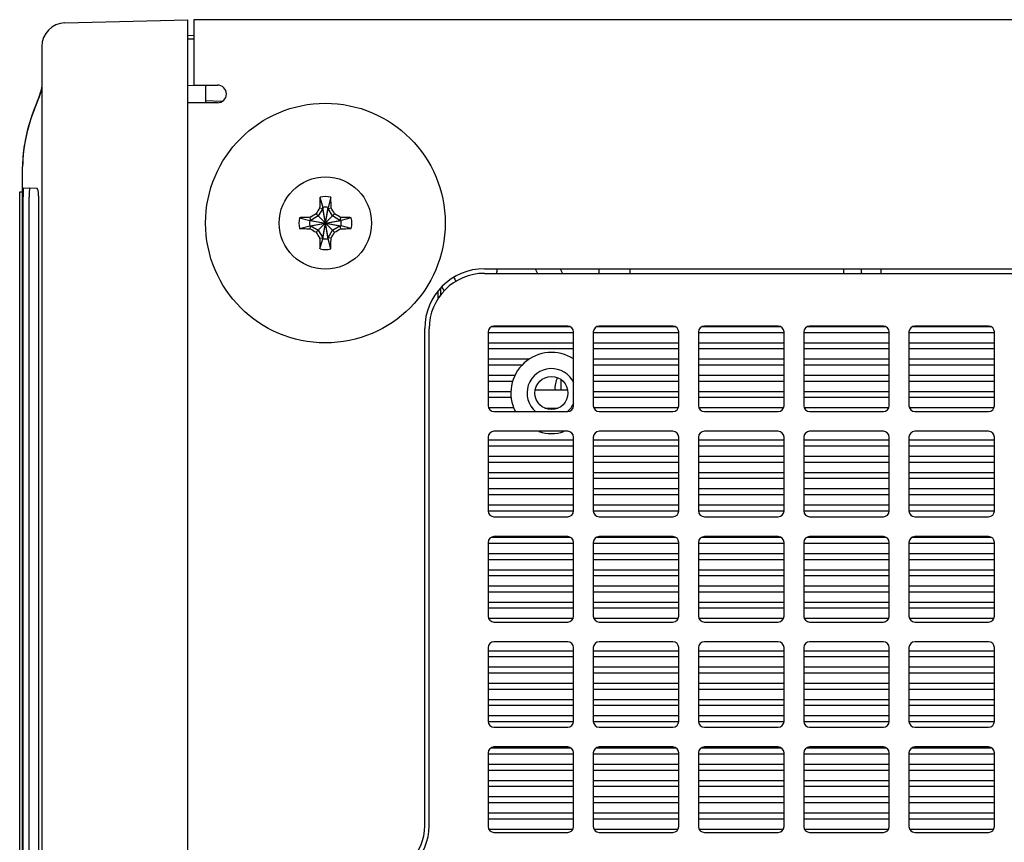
# Model space of a CAD drawing. Header units: inches. Extents: x 0 to 34, y 0 to 22.
# Tile 10 of 164: x 14.8 to 16.4, y 5.4 to 6.8. Entities that reach past the tile are written whole.
import ezdxf

# ---------------------------------------------------------------- set-up
doc = ezdxf.new("R2010")
doc.units = ezdxf.units.IN
doc.header["$LTSCALE"] = 1.87
doc.header["$MEASUREMENT"] = 0
doc.layers.get('0').update_dxf_attribs({"linetype": 'CONTINUOUS'})
for name, color, linetype in [('02___PRT_ALL_AXES', 7, 'CONTINUOUS'), ('06___PRT_ALL_SURFS', 7, 'CONTINUOUS'), ('3_ALL_AXES', 7, 'CONTINUOUS')]:
    doc.layers.add(name, color=color, linetype=linetype)

msp = doc.modelspace()

# ---------------------------------------------------------------- linework, layer by layer
at = {"color": 7, "linetype": 'CONTINUOUS'}
for p, q in [((14.8464, 6.7971), (15.0549, 6.8026)), ((15.0549, 1.7426), (15.0549, 6.8026)), ((15.0655, 6.7751), (15.0549, 6.7757)), ((15.0656, 6.7694), (15.0549, 6.7696)), ((14.8074, 6.7571), (14.8074, 1.788)), ((15.0549, 6.6911), (15.0655, 6.6913)), ((15.0849, 6.6916), (15.0849, 6.6616)), ((14.8023, 6.6711), (14.7961, 6.6549)), ((15.1129, 6.6636), (15.0849, 6.6651)), ((14.7845, 6.6202), (14.7843, 6.6196)), ((14.7749, 6.554), (14.7749, 6.5531)), ((14.7749, 3.6381), (14.7749, 6.5531)), ((14.777, 6.5174), (14.7985, 6.517)), ((14.7699, 3.6806), (14.7699, 6.5106)), ((14.7699, 6.5106), (14.7749, 6.5106)), ((14.776, 6.5006), (14.776, 6.5018)), ((14.776, 4.2633), (14.776, 6.5006)), ((14.7761, 6.5077), (14.7763, 6.5127)), ((14.786, 3.6893), (14.786, 6.5018)), ((14.8016, 6.5018), (14.8016, 4.2437)), ((15.2793, 6.5015), (15.2839, 6.4842)), ((15.2976, 6.5015), (15.2931, 6.4842)), ((15.2839, 6.4824), (15.2765, 6.4696)), ((15.2788, 6.4834), (15.2839, 6.4824)), ((15.2839, 6.431), (15.2931, 6.4842)), ((15.2839, 6.4842), (15.2839, 6.4824)), ((15.2931, 6.431), (15.2839, 6.4842)), ((15.2839, 6.4328), (15.2931, 6.4824)), ((15.2931, 6.4328), (15.2839, 6.4824)), ((15.2931, 6.4824), (15.2931, 6.4842)), ((15.2931, 6.4824), (15.2982, 6.4834)), ((15.3004, 6.4696), (15.2931, 6.4824)), ((15.2445, 6.4667), (15.2619, 6.4622)), ((15.2637, 6.4622), (15.2626, 6.4673)), ((15.2765, 6.4696), (15.2637, 6.4622)), ((15.2728, 6.4419), (15.3042, 6.4733)), ((15.2728, 6.4733), (15.3042, 6.4419)), ((15.3132, 6.4622), (15.3004, 6.4696)), ((15.3143, 6.4673), (15.3132, 6.4622)), ((15.3324, 6.4667), (15.3151, 6.4622)), ((15.2445, 6.4485), (15.2619, 6.453)), ((15.2619, 6.4622), (15.3151, 6.453)), ((15.2637, 6.4622), (15.2619, 6.4622)), ((15.2619, 6.453), (15.3151, 6.4622)), ((15.2619, 6.453), (15.2637, 6.453)), ((15.2626, 6.4479), (15.2637, 6.453)), ((15.2637, 6.4622), (15.3132, 6.453)), ((15.2637, 6.453), (15.3132, 6.4622)), ((15.2637, 6.453), (15.2765, 6.4456)), ((15.3004, 6.4456), (15.3132, 6.453)), ((15.3151, 6.4622), (15.3132, 6.4622)), ((15.3132, 6.453), (15.3143, 6.4479)), ((15.3132, 6.453), (15.3151, 6.453)), ((15.3324, 6.4485), (15.3151, 6.453)), ((15.2765, 6.4456), (15.2839, 6.4328)), ((15.2788, 6.4317), (15.2839, 6.4328)), ((15.2793, 6.4136), (15.2839, 6.431)), ((15.2839, 6.4328), (15.2839, 6.431)), ((15.2931, 6.4328), (15.3004, 6.4456)), ((15.2931, 6.431), (15.2931, 6.4328)), ((15.2982, 6.4317), (15.2931, 6.4328)), ((15.2976, 6.4136), (15.2931, 6.431)), ((15.5585, 6.3723), (18.0755, 6.3723)), ((15.6444, 6.3801), (15.6485, 6.3723)), ((15.6869, 6.3801), (15.691, 6.3723)), ((15.4846, 6.3352), (15.4846, 6.3477)), ((15.5707, 6.2821), (15.7032, 6.2821)), ((15.6995, 6.2828), (15.5745, 6.2828)), ((15.7492, 6.2821), (15.8817, 6.2821)), ((15.878, 6.2828), (15.753, 6.2828)), ((15.9277, 6.2821), (16.0602, 6.2821)), ((16.0565, 6.2828), (15.9315, 6.2828)), ((16.1062, 6.2821), (16.2387, 6.2821)), ((16.235, 6.2828), (16.11, 6.2828)), ((16.2847, 6.2821), (16.4172, 6.2821)), ((16.4135, 6.2828), (16.2885, 6.2828)), ((15.4645, 5.4353), (15.4645, 6.2783)), ((15.5645, 6.2728), (15.5645, 6.1478)), ((15.5645, 6.2721), (15.7095, 6.2721)), ((15.7095, 6.1478), (15.7095, 6.2728)), ((15.743, 6.2728), (15.743, 6.1478)), ((15.743, 6.2721), (15.888, 6.2721)), ((15.888, 6.1478), (15.888, 6.2728)), ((15.9215, 6.2728), (15.9215, 6.1478)), ((15.9215, 6.2721), (16.0665, 6.2721)), ((16.0665, 6.1478), (16.0665, 6.2728)), ((16.1, 6.2728), (16.1, 6.1478)), ((16.1, 6.2721), (16.245, 6.2721)), ((16.245, 6.1478), (16.245, 6.2728)), ((16.2785, 6.2728), (16.2785, 6.1478)), ((16.2785, 6.2721), (16.4235, 6.2721)), ((16.4235, 6.1478), (16.4235, 6.2728)), ((15.5645, 6.2546), (15.7095, 6.2546)), ((15.743, 6.2546), (15.888, 6.2546)), ((15.9215, 6.2546), (16.0665, 6.2546)), ((16.1, 6.2546), (16.245, 6.2546)), ((16.2785, 6.2546), (16.4235, 6.2546)), ((15.5645, 6.2446), (15.7095, 6.2446)), ((15.743, 6.2446), (15.888, 6.2446)), ((15.9215, 6.2446), (16.0665, 6.2446)), ((16.1, 6.2446), (16.245, 6.2446)), ((16.2785, 6.2446), (16.4235, 6.2446)), ((15.5645, 6.2271), (15.6347, 6.2271)), ((15.5645, 6.2171), (15.6225, 6.2171)), ((15.743, 6.2271), (15.888, 6.2271)), ((15.743, 6.2171), (15.888, 6.2171)), ((15.9215, 6.2271), (16.0665, 6.2271)), ((15.9215, 6.2171), (16.0665, 6.2171)), ((16.1, 6.2271), (16.245, 6.2271)), ((16.1, 6.2171), (16.245, 6.2171)), ((16.2785, 6.2271), (16.4235, 6.2271)), ((16.2785, 6.2171), (16.4235, 6.2171)), ((15.5645, 6.1996), (15.6102, 6.1996)), ((15.743, 6.1996), (15.888, 6.1996)), ((15.9215, 6.1996), (16.0665, 6.1996)), ((16.1, 6.1996), (16.245, 6.1996)), ((16.2785, 6.1996), (16.4235, 6.1996)), ((15.5645, 6.1896), (15.6063, 6.1896)), ((15.6882, 6.1746), (15.6882, 6.1921)), ((15.743, 6.1896), (15.888, 6.1896)), ((15.9215, 6.1896), (16.0665, 6.1896)), ((16.1, 6.1896), (16.245, 6.1896)), ((16.2785, 6.1896), (16.4235, 6.1896)), ((15.5645, 6.1721), (15.6033, 6.1721)), ((15.6445, 6.1746), (15.6994, 6.1746)), ((15.743, 6.1721), (15.888, 6.1721)), ((15.9215, 6.1721), (16.0665, 6.1721)), ((16.1, 6.1721), (16.245, 6.1721)), ((16.2785, 6.1721), (16.4235, 6.1721)), ((15.5645, 6.1621), (15.6036, 6.1621)), ((15.743, 6.1621), (15.888, 6.1621)), ((15.9215, 6.1621), (16.0665, 6.1621)), ((16.1, 6.1621), (16.245, 6.1621)), ((16.2785, 6.1621), (16.4235, 6.1621)), ((15.5651, 6.1446), (15.6078, 6.1446)), ((15.5745, 6.1378), (15.6995, 6.1378)), ((15.661, 6.1436), (15.6829, 6.1436)), ((15.7436, 6.1446), (15.8873, 6.1446)), ((15.753, 6.1378), (15.878, 6.1378)), ((15.9221, 6.1446), (16.0658, 6.1446)), ((15.9315, 6.1378), (16.0565, 6.1378)), ((16.1006, 6.1446), (16.2443, 6.1446)), ((16.11, 6.1378), (16.235, 6.1378)), ((16.2791, 6.1446), (16.4228, 6.1446)), ((16.2885, 6.1378), (16.4135, 6.1378)), ((15.6995, 6.1043), (15.5745, 6.1043)), ((15.878, 6.1043), (15.753, 6.1043)), ((16.0565, 6.1043), (15.9315, 6.1043)), ((16.235, 6.1043), (16.11, 6.1043)), ((16.4135, 6.1043), (16.2885, 6.1043)), ((15.5645, 6.0943), (15.5645, 5.9693)), ((15.5645, 6.0896), (15.7095, 6.0896)), ((15.7095, 5.9693), (15.7095, 6.0943)), ((15.743, 6.0943), (15.743, 5.9693)), ((15.743, 6.0896), (15.888, 6.0896)), ((15.888, 5.9693), (15.888, 6.0943)), ((15.9215, 6.0943), (15.9215, 5.9693)), ((15.9215, 6.0896), (16.0665, 6.0896)), ((16.0665, 5.9693), (16.0665, 6.0943)), ((16.1, 6.0943), (16.1, 5.9693)), ((16.1, 6.0896), (16.245, 6.0896)), ((16.245, 5.9693), (16.245, 6.0943)), ((16.2785, 6.0943), (16.2785, 5.9693)), ((16.2785, 6.0896), (16.4235, 6.0896)), ((16.4235, 5.9693), (16.4235, 6.0943)), ((15.5645, 6.0796), (15.7095, 6.0796)), ((15.743, 6.0796), (15.888, 6.0796)), ((15.9215, 6.0796), (16.0665, 6.0796)), ((16.1, 6.0796), (16.245, 6.0796)), ((16.2785, 6.0796), (16.4235, 6.0796)), ((15.5645, 6.0621), (15.7095, 6.0621)), ((15.5645, 6.0521), (15.7095, 6.0521)), ((15.743, 6.0621), (15.888, 6.0621)), ((15.743, 6.0521), (15.888, 6.0521)), ((15.9215, 6.0621), (16.0665, 6.0621)), ((15.9215, 6.0521), (16.0665, 6.0521)), ((16.1, 6.0621), (16.245, 6.0621)), ((16.1, 6.0521), (16.245, 6.0521)), ((16.2785, 6.0621), (16.4235, 6.0621)), ((16.2785, 6.0521), (16.4235, 6.0521)), ((15.5645, 6.0346), (15.7095, 6.0346)), ((15.743, 6.0346), (15.888, 6.0346)), ((15.9215, 6.0346), (16.0665, 6.0346)), ((16.1, 6.0346), (16.245, 6.0346)), ((16.2785, 6.0346), (16.4235, 6.0346)), ((15.5645, 6.0246), (15.7095, 6.0246)), ((15.743, 6.0246), (15.888, 6.0246)), ((15.9215, 6.0246), (16.0665, 6.0246)), ((16.1, 6.0246), (16.245, 6.0246)), ((16.2785, 6.0246), (16.4235, 6.0246)), ((15.5645, 6.0071), (15.7095, 6.0071)), ((15.5645, 5.9971), (15.7095, 5.9971)), ((15.743, 6.0071), (15.888, 6.0071)), ((15.743, 5.9971), (15.888, 5.9971)), ((15.9215, 6.0071), (16.0665, 6.0071)), ((15.9215, 5.9971), (16.0665, 5.9971)), ((16.1, 6.0071), (16.245, 6.0071)), ((16.1, 5.9971), (16.245, 5.9971)), ((16.2785, 6.0071), (16.4235, 6.0071)), ((16.2785, 5.9971), (16.4235, 5.9971)), ((15.5645, 5.9796), (15.7095, 5.9796)), ((15.5645, 5.9696), (15.7095, 5.9696)), ((15.743, 5.9796), (15.888, 5.9796)), ((15.743, 5.9696), (15.888, 5.9696)), ((15.9215, 5.9796), (16.0665, 5.9796)), ((15.9215, 5.9696), (16.0665, 5.9696)), ((16.1, 5.9796), (16.245, 5.9796)), ((16.1, 5.9696), (16.245, 5.9696)), ((16.2785, 5.9796), (16.4235, 5.9796)), ((16.2785, 5.9696), (16.4235, 5.9696)), ((15.5745, 5.9593), (15.6995, 5.9593)), ((15.753, 5.9593), (15.878, 5.9593)), ((15.9315, 5.9593), (16.0565, 5.9593)), ((16.11, 5.9593), (16.235, 5.9593)), ((16.2885, 5.9593), (16.4135, 5.9593)), ((15.5645, 5.9158), (15.5645, 5.7908)), ((15.5645, 5.9146), (15.7095, 5.9146)), ((15.5699, 5.9246), (15.704, 5.9246)), ((15.6995, 5.9258), (15.5745, 5.9258)), ((15.7095, 5.7908), (15.7095, 5.9158)), ((15.743, 5.9158), (15.743, 5.7908)), ((15.743, 5.9146), (15.888, 5.9146)), ((15.7484, 5.9246), (15.8825, 5.9246)), ((15.878, 5.9258), (15.753, 5.9258)), ((15.888, 5.7908), (15.888, 5.9158)), ((15.9215, 5.9158), (15.9215, 5.7908)), ((15.9215, 5.9146), (16.0665, 5.9146)), ((15.9269, 5.9246), (16.061, 5.9246)), ((16.0565, 5.9258), (15.9315, 5.9258)), ((16.0665, 5.7908), (16.0665, 5.9158)), ((16.1, 5.9158), (16.1, 5.7908)), ((16.1, 5.9146), (16.245, 5.9146)), ((16.1054, 5.9246), (16.2395, 5.9246)), ((16.235, 5.9258), (16.11, 5.9258)), ((16.245, 5.7908), (16.245, 5.9158)), ((16.2785, 5.9158), (16.2785, 5.7908)), ((16.2785, 5.9146), (16.4235, 5.9146)), ((16.2839, 5.9246), (16.418, 5.9246)), ((16.4135, 5.9258), (16.2885, 5.9258)), ((16.4235, 5.7908), (16.4235, 5.9158)), ((15.5645, 5.8971), (15.7095, 5.8971)), ((15.743, 5.8971), (15.888, 5.8971)), ((15.9215, 5.8971), (16.0665, 5.8971)), ((16.1, 5.8971), (16.245, 5.8971)), ((16.2785, 5.8971), (16.4235, 5.8971)), ((15.5645, 5.8871), (15.7095, 5.8871)), ((15.743, 5.8871), (15.888, 5.8871)), ((15.9215, 5.8871), (16.0665, 5.8871)), ((16.1, 5.8871), (16.245, 5.8871)), ((16.2785, 5.8871), (16.4235, 5.8871)), ((15.5645, 5.8696), (15.7095, 5.8696)), ((15.743, 5.8696), (15.888, 5.8696)), ((15.9215, 5.8696), (16.0665, 5.8696)), ((16.1, 5.8696), (16.245, 5.8696)), ((16.2785, 5.8696), (16.4235, 5.8696)), ((15.5645, 5.8596), (15.7095, 5.8596)), ((15.743, 5.8596), (15.888, 5.8596)), ((15.9215, 5.8596), (16.0665, 5.8596)), ((16.1, 5.8596), (16.245, 5.8596)), ((16.2785, 5.8596), (16.4235, 5.8596)), ((15.5645, 5.8421), (15.7095, 5.8421)), ((15.5645, 5.8321), (15.7095, 5.8321)), ((15.743, 5.8421), (15.888, 5.8421)), ((15.743, 5.8321), (15.888, 5.8321)), ((15.9215, 5.8421), (16.0665, 5.8421)), ((15.9215, 5.8321), (16.0665, 5.8321)), ((16.1, 5.8421), (16.245, 5.8421)), ((16.1, 5.8321), (16.245, 5.8321)), ((16.2785, 5.8421), (16.4235, 5.8421)), ((16.2785, 5.8321), (16.4235, 5.8321)), ((15.5645, 5.8146), (15.7095, 5.8146)), ((15.743, 5.8146), (15.888, 5.8146)), ((15.9215, 5.8146), (16.0665, 5.8146)), ((16.1, 5.8146), (16.245, 5.8146)), ((16.2785, 5.8146), (16.4235, 5.8146)), ((15.5645, 5.8046), (15.7095, 5.8046)), ((15.743, 5.8046), (15.888, 5.8046)), ((15.9215, 5.8046), (16.0665, 5.8046)), ((16.1, 5.8046), (16.245, 5.8046)), ((16.2785, 5.8046), (16.4235, 5.8046)), ((15.5652, 5.7871), (15.7087, 5.7871)), ((15.5745, 5.7808), (15.6995, 5.7808)), ((15.7437, 5.7871), (15.8872, 5.7871)), ((15.753, 5.7808), (15.878, 5.7808)), ((15.9222, 5.7871), (16.0657, 5.7871)), ((15.9315, 5.7808), (16.0565, 5.7808)), ((16.1007, 5.7871), (16.2442, 5.7871)), ((16.11, 5.7808), (16.235, 5.7808)), ((16.2792, 5.7871), (16.4227, 5.7871)), ((16.2885, 5.7808), (16.4135, 5.7808)), ((15.6995, 5.7473), (15.5745, 5.7473)), ((15.878, 5.7473), (15.753, 5.7473)), ((16.0565, 5.7473), (15.9315, 5.7473)), ((16.235, 5.7473), (16.11, 5.7473)), ((16.4135, 5.7473), (16.2885, 5.7473)), ((15.5645, 5.7373), (15.5645, 5.6123)), ((15.5645, 5.7321), (15.7095, 5.7321)), ((15.7095, 5.6123), (15.7095, 5.7373)), ((15.743, 5.7373), (15.743, 5.6123)), ((15.743, 5.7321), (15.888, 5.7321)), ((15.888, 5.6123), (15.888, 5.7373)), ((15.9215, 5.7373), (15.9215, 5.6123)), ((15.9215, 5.7321), (16.0665, 5.7321)), ((16.0665, 5.6123), (16.0665, 5.7373)), ((16.1, 5.7373), (16.1, 5.6123)), ((16.1, 5.7321), (16.245, 5.7321)), ((16.245, 5.6123), (16.245, 5.7373)), ((16.2785, 5.7373), (16.2785, 5.6123)), ((16.2785, 5.7321), (16.4235, 5.7321)), ((16.4235, 5.6123), (16.4235, 5.7373)), ((15.5645, 5.7221), (15.7095, 5.7221)), ((15.743, 5.7221), (15.888, 5.7221)), ((15.9215, 5.7221), (16.0665, 5.7221)), ((16.1, 5.7221), (16.245, 5.7221)), ((16.2785, 5.7221), (16.4235, 5.7221)), ((15.5645, 5.7046), (15.7095, 5.7046)), ((15.743, 5.7046), (15.888, 5.7046)), ((15.9215, 5.7046), (16.0665, 5.7046)), ((16.1, 5.7046), (16.245, 5.7046)), ((16.2785, 5.7046), (16.4235, 5.7046)), ((15.5645, 5.6946), (15.7095, 5.6946)), ((15.743, 5.6946), (15.888, 5.6946)), ((15.9215, 5.6946), (16.0665, 5.6946)), ((16.1, 5.6946), (16.245, 5.6946)), ((16.2785, 5.6946), (16.4235, 5.6946)), ((15.5645, 5.6771), (15.7095, 5.6771)), ((15.5645, 5.6671), (15.7095, 5.6671)), ((15.743, 5.6771), (15.888, 5.6771)), ((15.743, 5.6671), (15.888, 5.6671)), ((15.9215, 5.6771), (16.0665, 5.6771)), ((15.9215, 5.6671), (16.0665, 5.6671)), ((16.1, 5.6771), (16.245, 5.6771)), ((16.1, 5.6671), (16.245, 5.6671)), ((16.2785, 5.6771), (16.4235, 5.6771)), ((16.2785, 5.6671), (16.4235, 5.6671)), ((15.5645, 5.6496), (15.7095, 5.6496)), ((15.743, 5.6496), (15.888, 5.6496)), ((15.9215, 5.6496), (16.0665, 5.6496)), ((16.1, 5.6496), (16.245, 5.6496)), ((16.2785, 5.6496), (16.4235, 5.6496)), ((15.5645, 5.6396), (15.7095, 5.6396)), ((15.743, 5.6396), (15.888, 5.6396)), ((15.9215, 5.6396), (16.0665, 5.6396)), ((16.1, 5.6396), (16.245, 5.6396)), ((16.2785, 5.6396), (16.4235, 5.6396)), ((15.5645, 5.6221), (15.7095, 5.6221)), ((15.743, 5.6221), (15.888, 5.6221)), ((15.9215, 5.6221), (16.0665, 5.6221)), ((16.1, 5.6221), (16.245, 5.6221)), ((16.2785, 5.6221), (16.4235, 5.6221)), ((15.5645, 5.6121), (15.7095, 5.6121)), ((15.5745, 5.6023), (15.6995, 5.6023)), ((15.743, 5.6121), (15.888, 5.6121)), ((15.753, 5.6023), (15.878, 5.6023)), ((15.9215, 5.6121), (16.0665, 5.6121)), ((15.9315, 5.6023), (16.0565, 5.6023)), ((16.1, 5.6121), (16.245, 5.6121)), ((16.11, 5.6023), (16.235, 5.6023)), ((16.2785, 5.6121), (16.4235, 5.6121)), ((16.2885, 5.6023), (16.4135, 5.6023)), ((15.5692, 5.5671), (15.7048, 5.5671)), ((15.6995, 5.5688), (15.5745, 5.5688)), ((15.7477, 5.5671), (15.8833, 5.5671)), ((15.878, 5.5688), (15.753, 5.5688)), ((15.9262, 5.5671), (16.0618, 5.5671)), ((16.0565, 5.5688), (15.9315, 5.5688)), ((16.1047, 5.5671), (16.2403, 5.5671)), ((16.235, 5.5688), (16.11, 5.5688)), ((16.2832, 5.5671), (16.4188, 5.5671)), ((16.4135, 5.5688), (16.2885, 5.5688)), ((15.5645, 5.5588), (15.5645, 5.4338)), ((15.5645, 5.5571), (15.7095, 5.5571)), ((15.7095, 5.4338), (15.7095, 5.5588)), ((15.743, 5.5588), (15.743, 5.4338)), ((15.743, 5.5571), (15.888, 5.5571)), ((15.888, 5.4338), (15.888, 5.5588)), ((15.9215, 5.5588), (15.9215, 5.4338)), ((15.9215, 5.5571), (16.0665, 5.5571)), ((16.0665, 5.4338), (16.0665, 5.5588)), ((16.1, 5.5588), (16.1, 5.4338)), ((16.1, 5.5571), (16.245, 5.5571)), ((16.245, 5.4338), (16.245, 5.5588)), ((16.2785, 5.5588), (16.2785, 5.4338)), ((16.2785, 5.5571), (16.4235, 5.5571)), ((16.4235, 5.4338), (16.4235, 5.5588)), ((15.5645, 5.5396), (15.7095, 5.5396)), ((15.5645, 5.5296), (15.7095, 5.5296)), ((15.743, 5.5396), (15.888, 5.5396)), ((15.743, 5.5296), (15.888, 5.5296)), ((15.9215, 5.5396), (16.0665, 5.5396)), ((15.9215, 5.5296), (16.0665, 5.5296)), ((16.1, 5.5396), (16.245, 5.5396)), ((16.1, 5.5296), (16.245, 5.5296)), ((16.2785, 5.5396), (16.4235, 5.5396)), ((16.2785, 5.5296), (16.4235, 5.5296)), ((15.5645, 5.5121), (15.7095, 5.5121)), ((15.743, 5.5121), (15.888, 5.5121)), ((15.9215, 5.5121), (16.0665, 5.5121)), ((16.1, 5.5121), (16.245, 5.5121)), ((16.2785, 5.5121), (16.4235, 5.5121)), ((15.5645, 5.5021), (15.7095, 5.5021)), ((15.743, 5.5021), (15.888, 5.5021)), ((15.9215, 5.5021), (16.0665, 5.5021)), ((16.1, 5.5021), (16.245, 5.5021)), ((16.2785, 5.5021), (16.4235, 5.5021)), ((15.5645, 5.4846), (15.7095, 5.4846)), ((15.743, 5.4846), (15.888, 5.4846)), ((15.9215, 5.4846), (16.0665, 5.4846)), ((16.1, 5.4846), (16.245, 5.4846)), ((16.2785, 5.4846), (16.4235, 5.4846)), ((15.5645, 5.4746), (15.7095, 5.4746)), ((15.743, 5.4746), (15.888, 5.4746)), ((15.9215, 5.4746), (16.0665, 5.4746)), ((16.1, 5.4746), (16.245, 5.4746)), ((16.2785, 5.4746), (16.4235, 5.4746)), ((15.5645, 5.4571), (15.7095, 5.4571)), ((15.5645, 5.4471), (15.7095, 5.4471)), ((15.743, 5.4571), (15.888, 5.4571)), ((15.743, 5.4471), (15.888, 5.4471)), ((15.9215, 5.4571), (16.0665, 5.4571)), ((15.9215, 5.4471), (16.0665, 5.4471)), ((16.1, 5.4571), (16.245, 5.4571)), ((16.1, 5.4471), (16.245, 5.4471)), ((16.2785, 5.4571), (16.4235, 5.4571)), ((16.2785, 5.4471), (16.4235, 5.4471)), ((15.5655, 5.4296), (15.7084, 5.4296)), ((15.744, 5.4296), (15.8869, 5.4296)), ((15.9225, 5.4296), (16.0654, 5.4296)), ((16.101, 5.4296), (16.2439, 5.4296)), ((16.2795, 5.4296), (16.4224, 5.4296)), ((15.5745, 5.4238), (15.6995, 5.4238)), ((15.753, 5.4238), (15.878, 5.4238)), ((15.9315, 5.4238), (16.0565, 5.4238)), ((16.11, 5.4238), (16.235, 5.4238)), ((16.2885, 5.4238), (16.4135, 5.4238))]:
    msp.add_line(p, q, dxfattribs=at)
at = {"color": 3, "linetype": 'CONTINUOUS'}
for p, q in [((15.0655, 6.8026), (15.0655, 6.7626)), ((18.9515, 6.8026), (15.0655, 6.8026)), ((15.1055, 6.6616), (15.0555, 6.6616)), ((15.5585, 6.3801), (18.0755, 6.3801)), ((15.8047, 6.3801), (15.8047, 6.3723)), ((16.168, 6.3723), (16.168, 6.3801)), ((16.2305, 6.3801), (16.2305, 6.3723)), ((15.4792, 6.3406), (15.4794, 6.3283)), ((15.457, 5.4356), (15.457, 6.2786))]:
    msp.add_line(p, q, dxfattribs=at)
at = {"color": 7, "linetype": 'CONTINUOUS'}
msp.add_circle((15.672, 6.1693), 0.028, dxfattribs=at)
for centre, radius, start, end in [((14.8474, 6.7571), 0.04, 91.5053, 179.9954), ((15.435, 6.4119), 0.6835, 159.1828, 159.8621), ((15.012, 6.5528), 0.2371, 171.1302, 179.7026), ((15.0222, 6.5513), 0.2474, 170.7931, 171.1602), ((15.0482, 6.5019), 0.2722, 178.7788, 180.0099), ((15.7443, 6.4796), 0.4655, 177.295, 178.1542), ((15.2885, 6.4576), 0.0449, 78.2646, 101.7354), ((14.8442, 6.48), 0.4539, 1.8348, 2.716), ((16.3216, 5.8612), 1.2143, 149.1759, 149.732), ((16.3735, 6.4593), 1.095, 178.1542, 178.7363), ((15.2885, 6.4576), 0.027, 80.2364, 99.7636), ((14.2157, 6.4596), 1.0828, 1.2604, 1.8491), ((14.2598, 5.8638), 1.2092, 30.2668, 30.8252), ((15.2885, 6.4576), 0.0449, 168.2646, 191.7354), ((15.266, 6.0133), 0.4539, 91.8348, 92.716), ((15.2864, 5.3848), 1.0828, 91.2604, 91.8491), ((15.8823, 5.4289), 1.2092, 120.2668, 120.8252), ((14.6921, 5.4245), 1.2143, 59.1759, 59.732), ((15.2902, 5.3725), 1.095, 88.1542, 88.7363), ((15.3105, 6.0017), 0.4655, 87.295, 88.1542), ((15.2885, 6.4576), 0.0449, 348.2646, 11.7354), ((15.2665, 6.9135), 0.4655, 267.295, 268.1542), ((15.2868, 7.5426), 1.095, 268.1542, 268.7363), ((15.2885, 6.4576), 0.027, 170.2364, 189.7636), ((15.8849, 7.4907), 1.2143, 239.1759, 239.732), ((14.6947, 7.4863), 1.2092, 300.2668, 300.8252), ((15.2905, 7.5304), 1.0828, 271.2604, 271.8491), ((15.2885, 6.4576), 0.027, 350.2364, 9.7636), ((15.3109, 6.9018), 0.4539, 271.8348, 272.716), ((16.3172, 7.0514), 1.2092, 210.2668, 210.8252), ((16.3613, 6.4556), 1.0828, 181.2604, 181.8491), ((15.2885, 6.4576), 0.027, 260.2364, 279.7636), ((14.2034, 6.4559), 1.095, 358.1542, 358.7363), ((14.2554, 7.054), 1.2143, 329.1759, 329.732), ((15.7327, 6.4352), 0.4539, 181.8348, 182.716), ((14.8326, 6.4356), 0.4655, 357.295, 358.1542), ((15.2885, 6.4576), 0.0449, 258.2646, 281.7354), ((15.5585, 6.2783), 0.094, 90, 180), ((15.5745, 6.2728), 0.01, 90, 180), ((15.6995, 6.2728), 0.01, 0, 90), ((15.753, 6.2728), 0.01, 90, 180), ((15.878, 6.2728), 0.01, 0, 90), ((15.9315, 6.2728), 0.01, 90, 180), ((16.0565, 6.2728), 0.01, 0, 90), ((16.11, 6.2728), 0.01, 90, 180), ((16.235, 6.2728), 0.01, 0, 90), ((16.2885, 6.2728), 0.01, 90, 180), ((16.4135, 6.2728), 0.01, 0, 90), ((15.672, 6.1693), 0.0688, 57.1401, 207.2946), ((15.5745, 6.1478), 0.01, 180, 270), ((15.6995, 6.1478), 0.01, 270, 360), ((15.753, 6.1478), 0.01, 180, 270), ((15.878, 6.1478), 0.01, 270, 360), ((15.9315, 6.1478), 0.01, 180, 270), ((16.0565, 6.1478), 0.01, 270, 360), ((16.11, 6.1478), 0.01, 180, 270), ((16.235, 6.1478), 0.01, 270, 360), ((16.2885, 6.1478), 0.01, 180, 270), ((16.4135, 6.1478), 0.01, 270, 360), ((15.5745, 6.0943), 0.01, 90, 180), ((15.672, 6.1693), 0.0688, 252.0284, 287.9716), ((15.6995, 6.0943), 0.01, 0, 90), ((15.753, 6.0943), 0.01, 90, 180), ((15.878, 6.0943), 0.01, 0, 90), ((15.9315, 6.0943), 0.01, 90, 180), ((16.0565, 6.0943), 0.01, 0, 90), ((16.11, 6.0943), 0.01, 90, 180), ((16.235, 6.0943), 0.01, 0, 90), ((16.2885, 6.0943), 0.01, 90, 180), ((16.4135, 6.0943), 0.01, 0, 90), ((15.5745, 5.9693), 0.01, 180, 270), ((15.6995, 5.9693), 0.01, 270, 360), ((15.753, 5.9693), 0.01, 180, 270), ((15.878, 5.9693), 0.01, 270, 360), ((15.9315, 5.9693), 0.01, 180, 270), ((16.0565, 5.9693), 0.01, 270, 360), ((16.11, 5.9693), 0.01, 180, 270), ((16.235, 5.9693), 0.01, 270, 360), ((16.2885, 5.9693), 0.01, 180, 270), ((16.4135, 5.9693), 0.01, 270, 360), ((15.5745, 5.9158), 0.01, 90, 180), ((15.6995, 5.9158), 0.01, 0, 90), ((15.753, 5.9158), 0.01, 90, 180), ((15.878, 5.9158), 0.01, 0, 90), ((15.9315, 5.9158), 0.01, 90, 180), ((16.0565, 5.9158), 0.01, 0, 90), ((16.11, 5.9158), 0.01, 90, 180), ((16.235, 5.9158), 0.01, 0, 90), ((16.2885, 5.9158), 0.01, 90, 180), ((16.4135, 5.9158), 0.01, 0, 90), ((15.5745, 5.7908), 0.01, 180, 270), ((15.6995, 5.7908), 0.01, 270, 360), ((15.753, 5.7908), 0.01, 180, 270), ((15.878, 5.7908), 0.01, 270, 360), ((15.9315, 5.7908), 0.01, 180, 270), ((16.0565, 5.7908), 0.01, 270, 360), ((16.11, 5.7908), 0.01, 180, 270), ((16.235, 5.7908), 0.01, 270, 360), ((16.2885, 5.7908), 0.01, 180, 270), ((16.4135, 5.7908), 0.01, 270, 360), ((15.5745, 5.7373), 0.01, 90, 180), ((15.6995, 5.7373), 0.01, 0, 90), ((15.753, 5.7373), 0.01, 90, 180), ((15.878, 5.7373), 0.01, 0, 90), ((15.9315, 5.7373), 0.01, 90, 180), ((16.0565, 5.7373), 0.01, 0, 90), ((16.11, 5.7373), 0.01, 90, 180), ((16.235, 5.7373), 0.01, 0, 90), ((16.2885, 5.7373), 0.01, 90, 180), ((16.4135, 5.7373), 0.01, 0, 90), ((15.5745, 5.6123), 0.01, 180, 270), ((15.6995, 5.6123), 0.01, 270, 360), ((15.753, 5.6123), 0.01, 180, 270), ((15.878, 5.6123), 0.01, 270, 360), ((15.9315, 5.6123), 0.01, 180, 270), ((16.0565, 5.6123), 0.01, 270, 360), ((16.11, 5.6123), 0.01, 180, 270), ((16.235, 5.6123), 0.01, 270, 360), ((16.2885, 5.6123), 0.01, 180, 270), ((16.4135, 5.6123), 0.01, 270, 360), ((15.5745, 5.5588), 0.01, 90, 180), ((15.6995, 5.5588), 0.01, 0, 90), ((15.753, 5.5588), 0.01, 90, 180), ((15.878, 5.5588), 0.01, 0, 90), ((15.9315, 5.5588), 0.01, 90, 180), ((16.0565, 5.5588), 0.01, 0, 90), ((16.11, 5.5588), 0.01, 90, 180), ((16.235, 5.5588), 0.01, 0, 90), ((16.2885, 5.5588), 0.01, 90, 180), ((16.4135, 5.5588), 0.01, 0, 90), ((15.3705, 5.4353), 0.094, 270, 360), ((15.5745, 5.4338), 0.01, 180, 270), ((15.6995, 5.4338), 0.01, 270, 360), ((15.753, 5.4338), 0.01, 180, 270), ((15.878, 5.4338), 0.01, 270, 360), ((15.9315, 5.4338), 0.01, 180, 270), ((16.0565, 5.4338), 0.01, 270, 360), ((16.11, 5.4338), 0.01, 180, 270), ((16.235, 5.4338), 0.01, 270, 360), ((16.2885, 5.4338), 0.01, 180, 270), ((16.4135, 5.4338), 0.01, 270, 360)]:
    msp.add_arc(centre, radius, start, end, dxfattribs=at)
at = {"color": 3, "linetype": 'CONTINUOUS'}
for centre, radius, start, end in [((15.5585, 6.2786), 0.1015, 90, 180), ((15.3705, 5.4356), 0.0865, 270, 360)]:
    msp.add_arc(centre, radius, start, end, dxfattribs=at)
at = {"color": 7, "linetype": 'CONTINUOUS'}
for points, knots in [([(14.8074, 6.6906), (14.8074, 6.6893), (14.8071, 6.6865), (14.806, 6.6819), (14.8044, 6.6767), (14.8031, 6.6731), (14.8023, 6.6711)], [0, 0, 0, 0, 0.192369, 0.422877, 0.692388, 1, 1, 1, 1]), ([(14.7933, 6.6473), (14.7925, 6.6452), (14.7893, 6.6363), (14.7864, 6.6272), (14.7845, 6.6202)], [0, 0, 0, 0, 0.234067, 1, 1, 1, 1]), ([(14.7843, 6.6196), (14.7837, 6.6174), (14.7812, 6.6079), (14.7792, 6.5983), (14.778, 6.5909)], [0, 0, 0, 0, 0.239141, 1, 1, 1, 1]), ([(14.7763, 6.5127), (14.7763, 6.5134), (14.7764, 6.5145), (14.7765, 6.516), (14.7767, 6.5169), (14.7768, 6.5173), (14.777, 6.5174), (14.777, 6.5174)], [0, 0, 0, 0, 0.415287, 0.725545, 0.919152, 0.971932, 1, 1, 1, 1]), ([(14.787, 6.5172), (14.787, 6.5172), (14.7869, 6.5171), (14.7867, 6.5167), (14.7866, 6.5159), (14.7864, 6.5145), (14.7863, 6.5126), (14.7862, 6.5103), (14.7861, 6.5076), (14.7861, 6.5048), (14.786, 6.5028), (14.786, 6.5018)], [0, 0, 0, 0, 0.008463, 0.024194, 0.081739, 0.173945, 0.29747, 0.447927, 0.619741, 0.806537, 1, 1, 1, 1]), ([(14.7985, 6.517), (14.7987, 6.517), (14.7991, 6.5168), (14.7994, 6.5163), (14.7998, 6.5156), (14.8003, 6.5143), (14.8007, 6.5125), (14.8011, 6.5102), (14.8014, 6.5076), (14.8015, 6.5048), (14.8016, 6.5028), (14.8016, 6.5018)], [0, 0, 0, 0, 0.041911, 0.070974, 0.106848, 0.200144, 0.321175, 0.466988, 0.632893, 0.81318, 1, 1, 1, 1])]:
    msp.add_open_spline(points, degree=3, knots=knots, dxfattribs=at)
at = {"layer": '02___PRT_ALL_AXES', "color": 3, "linetype": 'CONTINUOUS'}
for p, q in [((15.0655, 6.7626), (15.0655, 6.6916)), ((15.0655, 6.6916), (15.1055, 6.6916))]:
    msp.add_line(p, q, dxfattribs=at)
for centre, radius, start, end in [((15.1055, 6.6766), 0.015, 270, 90), ((15.672, 6.1693), 0.0415, 23.9901, 229.962), ((15.672, 6.1693), 0.0415, 310.038, 336.0099)]:
    msp.add_arc(centre, radius, start, end, dxfattribs=at)
at = {"layer": '02___PRT_ALL_AXES', "color": 7, "linetype": 'CONTINUOUS'}
for centre, start, end in [((15.5422, 6.3776), 198.2423, 210), ((15.5422, 6.3776), 351.9091, 3.8727), ((15.7154, 6.3776), 351.9091, 3.8727), ((16.235, 6.3776), 176.1273, 188.0909), ((15.4556, 6.3276), 22.654, 35.5315), ((15.7154, 6.1776), 151.8026, 184.6442)]:
    msp.add_arc(centre, 0.0375, start, end, dxfattribs=at)
at = {"layer": '06___PRT_ALL_SURFS', "color": 7, "linetype": 'CONTINUOUS'}
for p, q in [((14.8062, 6.6829), (14.8046, 6.6775)), ((14.8066, 6.6852), (14.8062, 6.6829)), ((14.8005, 6.6662), (14.7959, 6.6542)), ((14.8017, 6.6695), (14.7992, 6.6629)), ((14.8029, 6.6728), (14.8, 6.665)), ((14.8027, 6.672), (14.8005, 6.6662)), ((14.804, 6.6757), (14.8017, 6.6695)), ((14.8046, 6.6775), (14.8027, 6.672)), ((14.7942, 6.6498), (14.7899, 6.6376)), ((14.7936, 6.6481), (14.7934, 6.6475)), ((14.7985, 6.6611), (14.7942, 6.6498)), ((14.7899, 6.6376), (14.7859, 6.6252)), ((14.7856, 6.6241), (14.7822, 6.6114)), ((14.7822, 6.6114), (14.7792, 6.5977)), ((14.7769, 6.5836), (14.7755, 6.5694)), ((14.7792, 6.5977), (14.7769, 6.5836)), ((14.7753, 6.5657), (14.7749, 6.5531))]:
    msp.add_line(p, q, dxfattribs=at)
for points in [[(14.8072, 6.6878), (14.8061, 6.6824), (14.8044, 6.677), (14.8024, 6.6714), (14.8023, 6.671)], [(14.8071, 6.687), (14.8065, 6.6839), (14.8057, 6.6809), (14.8048, 6.678), (14.8038, 6.6752), (14.8028, 6.6724), (14.8023, 6.671)], [(14.8074, 6.6906), (14.8071, 6.6869), (14.8054, 6.6801), (14.8029, 6.6728)], [(14.8074, 6.6906), (14.8072, 6.6875), (14.8058, 6.6815), (14.804, 6.6757)], [(14.8, 6.665), (14.7968, 6.6566), (14.7935, 6.6478)], [(14.7935, 6.6478), (14.7902, 6.6385), (14.787, 6.6288)], [(14.787, 6.6288), (14.7841, 6.6188), (14.7815, 6.6084), (14.7792, 6.5978), (14.778, 6.5909)], [(14.7755, 6.5694), (14.7749, 6.5551), (14.7749, 6.5531)], [(14.7751, 6.5636), (14.7751, 6.5632), (14.7749, 6.5531)]]:
    msp.add_lwpolyline(points, dxfattribs=at)
at = {"layer": '3_ALL_AXES', "color": 7, "linetype": 'CONTINUOUS'}
for radius in [0.2032, 0.0783]:
    msp.add_circle((15.2885, 6.4576), radius, dxfattribs=at)

doc.saveas('drawing.dxf')
